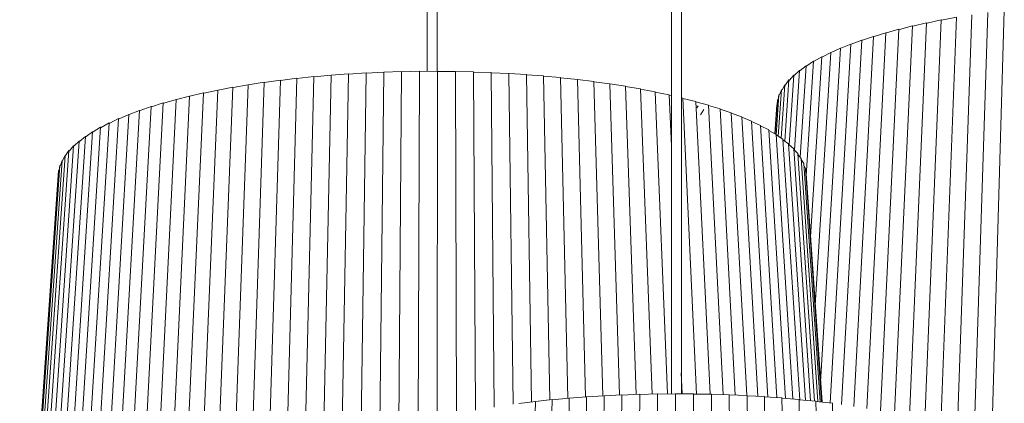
# Model space of a CAD drawing. Header units: millimetres. Extents: x 2868 to 11019, y -1415 to 7989.
# Tile 3 of 83: x 5449 to 6047, y -422 to -189. Entities that reach past the tile are written whole.
import ezdxf

# ---------------------------------------------------------------- set-up
doc = ezdxf.new("R2010")
doc.units = ezdxf.units.MM
doc.layers.add('E-LITE-EQPM', color=7, linetype='Continuous', lineweight=20)

# ---------------------------------------------------------------- blocks, each defined once
blk = doc.blocks.new('64314-7L   _Suspended_tensor - 64314-44-7L SAMBA Black_ribbon beige pendant lamp ø450-7L-545827-00 Isometrico PDF')
at = {"layer": 'E-LITE-EQPM', "color": 253, "lineweight": 15, "true_color": 0xaaaaaa}
for p, q in [((2588.73, 208.8), (2588.73, -415.99)), ((2594.73, -416.05), (2594.73, 208.8)), ((2440.4, 20.34), (2440.4, -220.32)), ((2446.4, -220.23), (2446.4, 20.34)), ((2780.9, -184.59), (2772.59, -441.09)), ((2790.84, -183.33), (2783.15, -445.16)), ((2743.68, -190.89), (2733.23, -429.87)), ((2735.36, -192.87), (2743.68, -190.89)), ((2752.56, -189.13), (2742.6, -432.06)), ((2743.68, -190.89), (2743.92, -191)), ((2743.92, -191), (2752.56, -189.13)), ((2761.75, -187.49), (2752.3, -434.58)), ((2752.56, -189.13), (2752.79, -189.24)), ((2752.79, -189.24), (2761.75, -187.49)), ((2771.2, -185.98), (2762.31, -437.49)), ((2718.97, -196.86), (2707.32, -424.88)), ((2711.75, -199.15), (2718.97, -196.86)), ((2726.86, -194.76), (2715.58, -426.31)), ((2718.97, -196.86), (2719.25, -196.96)), ((2719.25, -196.95), (2726.86, -194.76)), ((2735.1, -192.77), (2724.22, -427.97)), ((2726.86, -194.76), (2727.13, -194.86)), ((2727.13, -194.86), (2735.1, -192.77)), ((2735.1, -192.77), (2735.36, -192.88)), ((2704.32, -201.36), (2692.07, -422.53)), ((2697.92, -203.83), (2704.32, -201.36)), ((2711.45, -199.06), (2699.48, -423.62)), ((2704.32, -201.36), (2704.63, -201.45)), ((2704.63, -201.45), (2711.45, -199.06)), ((2711.45, -199.06), (2711.75, -199.15)), ((2685.42, -208.79), (2676.07, -362.41)), ((2691.29, -206.23), (2679.29, -408.9)), ((2680.34, -211.49), (2685.42, -208.79)), ((2697.6, -203.75), (2685.1, -421.56)), ((2685.42, -208.79), (2685.76, -208.86)), ((2685.76, -208.86), (2691.29, -206.23)), ((2691.29, -206.23), (2691.62, -206.31)), ((2691.62, -206.31), (2697.6, -203.75)), ((2697.6, -203.75), (2697.92, -203.83)), ((2675.04, -214.13), (2670.6, -283.62)), ((2670.91, -216.96), (2675.04, -214.13)), ((2680, -211.42), (2673.17, -320.72)), ((2675.04, -214.13), (2675.39, -214.2)), ((2675.39, -214.19), (2680, -211.42)), ((2680, -211.42), (2680.34, -211.5)), ((2392.57, -221.96), (2403.26, -221.22)), ((2403.26, -221.22), (2400.04, -445.49)), ((2403.25, -221.35), (2414.04, -220.75)), ((2414.04, -220.75), (2411.62, -440.68)), ((2414.03, -220.89), (2424.88, -220.43)), ((2424.88, -220.43), (2423.23, -436.88)), ((2424.88, -220.56), (2435.77, -220.26)), ((2435.77, -220.26), (2434.86, -433.62)), ((2435.77, -220.39), (2446.68, -220.23)), ((2446.68, -220.23), (2446.5, -430.66)), ((2446.68, -220.36), (2457.58, -220.35)), ((2457.58, -220.35), (2458.11, -428.07)), ((2457.58, -220.48), (2468.44, -220.61)), ((2468.44, -220.61), (2469.66, -425.99)), ((2468.44, -220.74), (2479.25, -221.01)), ((2479.25, -221.01), (2481.14, -424.05)), ((2479.25, -221.15), (2489.98, -221.57)), ((2666.54, -219.72), (2663.34, -268.06)), ((2663.39, -222.65), (2666.54, -219.72)), ((2666.54, -219.72), (2666.91, -219.78)), ((2666.91, -219.78), (2670.55, -216.89)), ((2670.55, -216.89), (2666.93, -272.46)), ((2670.55, -216.89), (2670.91, -216.96)), ((2341.38, -226.96), (2330.35, -557.39)), ((2331.75, -228.54), (2341.38, -226.96)), ((2351.24, -225.66), (2341.21, -555.95)), ((2341.38, -227.11), (2351.24, -225.66)), ((2351.24, -225.81), (2361.31, -224.5)), ((2361.31, -224.5), (2352.31, -554.66)), ((2361.31, -224.64), (2371.57, -223.47)), ((2371.57, -223.47), (2365.53, -474.18)), ((2371.57, -223.61), (2382, -222.58)), ((2382, -222.58), (2377.06, -458.88)), ((2382, -222.71), (2392.57, -221.83)), ((2392.57, -221.83), (2388.53, -450.96)), ((2489.98, -221.57), (2492.52, -422.37)), ((2489.98, -221.7), (2500.6, -222.26)), ((2500.6, -222.26), (2503.77, -420.93)), ((2500.6, -222.39), (2511.08, -223.1)), ((2511.08, -223.1), (2514.87, -419.71)), ((2511.09, -223.23), (2521.41, -224.07)), ((2521.41, -224.07), (2525.8, -418.69)), ((2521.42, -224.21), (2531.56, -225.18)), ((2531.56, -225.18), (2536.52, -417.86)), ((2531.57, -225.32), (2541.51, -226.43)), ((2541.51, -226.43), (2547.01, -417.2)), ((2541.52, -226.57), (2551.23, -227.8)), ((2660, -225.51), (2657.49, -262.6)), ((2657.88, -228.51), (2660, -225.51)), ((2660, -225.51), (2660.38, -225.56)), ((2663.02, -222.59), (2660.18, -264.94)), ((2660.38, -225.56), (2663.02, -222.59)), ((2663.02, -222.59), (2663.39, -222.65)), ((2313.3, -231.63), (2299.44, -562.55)), ((2304.76, -233.53), (2313.3, -231.63)), ((2322.39, -229.95), (2309.44, -560.69)), ((2313.3, -231.63), (2313.53, -231.74)), ((2313.53, -231.74), (2322.39, -229.95)), ((2331.76, -228.39), (2319.75, -558.97)), ((2322.6, -230.06), (2331.76, -228.39)), ((2551.23, -227.8), (2557.25, -416.7)), ((2551.24, -227.95), (2560.71, -229.31)), ((2560.71, -229.31), (2567.22, -416.35)), ((2560.71, -229.46), (2569.91, -230.94)), ((2569.91, -230.94), (2576.9, -416.14)), ((2569.91, -231.09), (2578.82, -232.69)), ((2578.82, -232.69), (2586.25, -416.04)), ((2578.82, -232.85), (2587.42, -234.56)), ((2655.49, -231.46), (2653.55, -259.71)), ((2654.4, -234.5), (2655.49, -231.46)), ((2657.49, -228.47), (2655.28, -260.79)), ((2655.49, -231.46), (2655.88, -231.49)), ((2655.88, -231.49), (2657.49, -228.47)), ((2657.49, -228.47), (2657.88, -228.51)), ((2287.92, -237.37), (2271.5, -568.9)), ((2280.43, -239.59), (2287.92, -237.37)), ((2296.04, -235.34), (2280.44, -566.66)), ((2287.92, -237.37), (2288.19, -237.47)), ((2288.19, -237.47), (2296.04, -235.34)), ((2304.51, -233.43), (2289.76, -564.54)), ((2296.04, -235.34), (2296.3, -235.45)), ((2296.3, -235.44), (2304.51, -233.43)), ((2304.51, -233.43), (2304.76, -233.53)), ((2587.42, -234.56), (2588.76, -265.54)), ((2587.42, -234.72), (2588.76, -235.02)), ((2594.83, -236.35), (2595.68, -236.54)), ((2595.68, -236.54), (2603.91, -416.15)), ((2595.69, -236.71), (2603.6, -238.63)), ((2603.6, -238.63), (2612.18, -416.21)), ((2603.61, -238.81), (2611.14, -240.83)), ((2653.05, -237.49), (2651.61, -258.26)), ((2654.01, -234.47), (2652.32, -258.94)), ((2653.05, -237.49), (2653.44, -237.52)), ((2653.44, -237.52), (2654.01, -234.47)), ((2654.01, -234.47), (2654.4, -234.5)), ((2265.75, -244.06), (2247.13, -576.3)), ((2272.75, -241.73), (2254.82, -573.73)), ((2259.48, -246.56), (2265.75, -244.06)), ((2280.15, -239.5), (2262.95, -571.26)), ((2265.75, -244.06), (2266.06, -244.15)), ((2266.06, -244.15), (2272.75, -241.73)), ((2272.75, -241.73), (2273.05, -241.82)), ((2273.05, -241.82), (2280.15, -239.5)), ((2280.15, -239.5), (2280.43, -239.6)), ((2604.9, -241.23), (2604.09, -242.51)), ((2606.25, -246.59), (2608.28, -243.36)), ((2611.14, -240.83), (2620.05, -416.5)), ((2611.15, -241.01), (2618.3, -243.12)), ((2618.3, -243.12), (2627.5, -416.83)), ((2618.31, -243.31), (2625.06, -245.5)), ((2652.62, -240.53), (2651.39, -258.14)), ((2652.62, -240.53), (2652.84, -240.54)), ((2253, -248.99), (2233.11, -581.74)), ((2259.16, -246.48), (2239.88, -578.97)), ((2247.61, -251.65), (2253, -248.99)), ((2253, -248.99), (2253.33, -249.07)), ((2253.33, -249.07), (2259.16, -246.48)), ((2259.16, -246.48), (2259.48, -246.57)), ((2625.06, -245.5), (2634.5, -417.08)), ((2625.07, -245.71), (2631.4, -247.98)), ((2631.4, -247.98), (2641.07, -417.52)), ((2631.41, -248.19), (2637.3, -250.53)), ((2637.3, -250.53), (2647.16, -417.97)), ((2637.31, -250.76), (2642.75, -253.16)), ((2237.19, -256.96), (2215.75, -590.54)), ((2242, -254.23), (2221.03, -587.53)), ((2247.27, -251.57), (2226.82, -584.6)), ((2233.22, -259.8), (2237.19, -256.96)), ((2237.19, -256.96), (2237.55, -257.02)), ((2237.55, -257.02), (2242, -254.23)), ((2242, -254.23), (2242.35, -254.3)), ((2242.35, -254.3), (2247.27, -251.57)), ((2247.27, -251.57), (2247.61, -251.65)), ((2642.75, -253.16), (2652.76, -418.32)), ((2642.77, -253.41), (2647.75, -255.86)), ((2647.75, -255.86), (2657.88, -418.8)), ((2647.77, -256.13), (2652.28, -258.62)), ((2229.01, -262.59), (2206.79, -596.76)), ((2232.85, -259.74), (2211, -593.62)), ((2226.03, -265.53), (2229.01, -262.59)), ((2229.01, -262.59), (2229.38, -262.64)), ((2229.38, -262.64), (2232.85, -259.74)), ((2232.85, -259.74), (2233.22, -259.81)), ((2652.28, -258.62), (2662.49, -419.15)), ((2652.3, -258.92), (2656.32, -261.44)), ((2656.32, -261.44), (2666.58, -419.61)), ((2656.34, -261.78), (2659.87, -264.32)), ((2222.8, -268.41), (2200, -603.18)), ((2225.65, -265.48), (2203.11, -599.95)), ((2220.84, -271.42), (2222.8, -268.41)), ((2222.8, -268.41), (2223.18, -268.46)), ((2223.18, -268.45), (2225.65, -265.48)), ((2225.65, -265.48), (2226.03, -265.53)), ((2659.87, -264.32), (2670.14, -419.93)), ((2659.9, -264.7), (2662.93, -267.23)), ((2662.93, -267.23), (2673.17, -420.21)), ((2662.96, -267.69), (2665.47, -270.19)), ((2218.63, -274.37), (2195.45, -609.76)), ((2220.45, -271.37), (2197.44, -606.45)), ((2217.7, -277.42), (2218.63, -274.37)), ((2218.63, -274.37), (2219.01, -274.41)), ((2219.01, -274.41), (2220.45, -271.37)), ((2220.45, -271.37), (2221, -271.44)), ((2665.47, -270.19), (2675.66, -420.43)), ((2665.51, -270.74), (2667.51, -273.17)), ((2667.51, -273.17), (2677.61, -420.77)), ((2667.56, -273.89), (2669.03, -276.18)), ((2216.52, -280.41), (2193.2, -616.42)), ((2217.31, -277.38), (2194.04, -613.08)), ((2216.52, -280.41), (2217.1, -280.45)), ((2216.91, -280.44), (2217.31, -277.38)), ((2217.31, -277.38), (2217.7, -277.42)), ((2669.03, -276.18), (2679, -420.91)), ((2669.11, -277.22), (2670.03, -279.2)), ((2670.03, -279.2), (2679.84, -421)), ((2216.26, -283.45), (2192.93, -619.77)), ((2670.15, -281.02), (2670.5, -282.24)), ((2670.5, -282.24), (2680.14, -421.03)), ((2594.71, -403.34), (2595.26, -416.05)), ((2526.68, -418.73), (2537.21, -417.79)), ((2537.21, -417.79), (2531.01, -747.68)), ((2537.21, -417.93), (2547.86, -417.14)), ((2547.86, -417.14), (2542.74, -746.95)), ((2547.85, -417.27), (2558.6, -416.62)), ((2558.6, -416.62), (2554.59, -746.37)), ((2558.6, -416.75), (2569.43, -416.25)), ((2569.43, -416.25), (2566.52, -745.96)), ((2569.43, -416.38), (2580.31, -416.02)), ((2580.31, -416.02), (2578.52, -745.7)), ((2580.31, -416.16), (2591.21, -415.94)), ((2591.21, -415.94), (2590.54, -745.6)), ((2591.21, -416.07), (2602.11, -416.01)), ((2602.11, -416.01), (2602.56, -745.67)), ((2602.12, -416.14), (2613, -416.22)), ((2613, -416.22), (2614.56, -745.89)), ((2613, -416.35), (2623.83, -416.58)), ((2623.83, -416.58), (2626.51, -746.28)), ((2623.83, -416.71), (2634.59, -417.08)), ((2634.59, -417.08), (2638.38, -746.82)), ((2634.59, -417.21), (2645.24, -417.72)), ((2645.24, -417.72), (2650.14, -747.52)), ((2645.25, -417.86), (2655.78, -418.51)), ((2655.78, -418.51), (2661.76, -748.38)), ((2496.11, -421.97), (2506.12, -420.61)), ((2506.12, -420.61), (2496.75, -750.81)), ((2506.11, -420.75), (2516.31, -419.53)), ((2516.31, -419.53), (2507.99, -749.62)), ((2516.31, -419.67), (2526.69, -418.59)), ((2526.69, -418.59), (2519.41, -748.57)), ((2655.78, -418.64), (2666.17, -419.43)), ((2666.17, -419.43), (2673.23, -749.39)), ((2666.17, -419.57), (2676.38, -420.5)), ((2676.38, -420.5), (2684.5, -750.56)), ((2676.39, -420.64), (2686.41, -421.7)), ((2686.41, -421.7), (2695.56, -751.87))]:
    blk.add_line(p, q, dxfattribs=at)

msp = doc.modelspace()

# ---------------------------------------------------------------- block references
at = {"layer": 'E-LITE-EQPM', "color": 253, "lineweight": 15, "true_color": 0xaaaaaa}
msp.add_blockref('64314-7L   _Suspended_tensor - 64314-44-7L SAMBA Black_ribbon beige pendant lamp ø450-7L-545827-00 Isometrico PDF', (3255.83, 0), dxfattribs=at)

doc.saveas('drawing.dxf')
